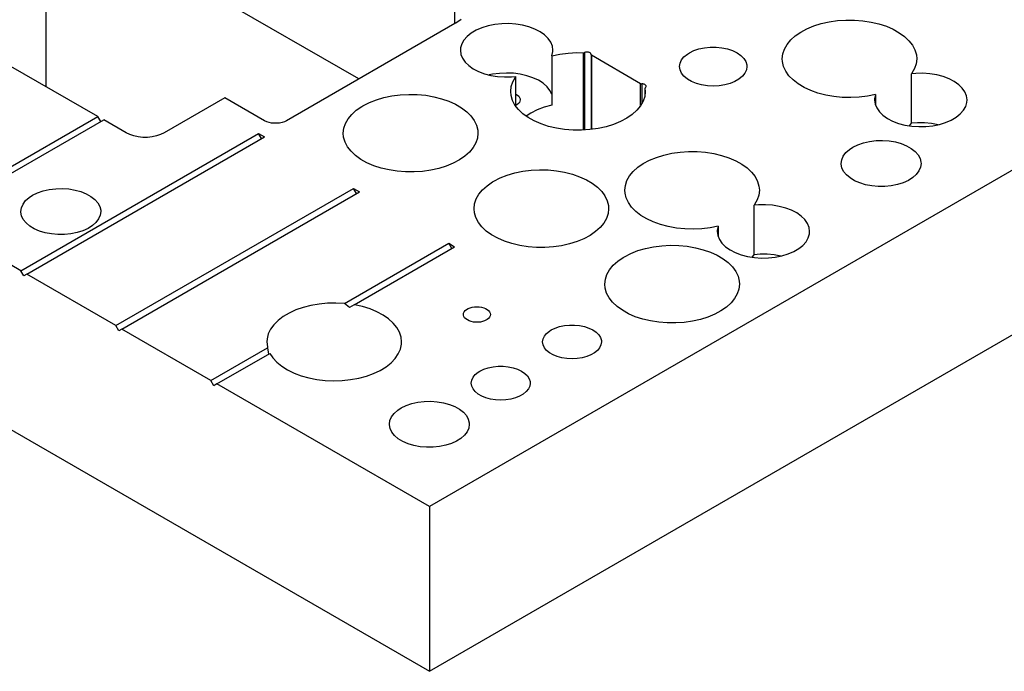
# Model space of a CAD drawing. Header units: inches. Extents: x 3 to 289, y 4 to 291.
# Tile 252 of 256: x 49 to 56, y 146 to 151. Entities that reach past the tile are written whole.
import ezdxf

# ---------------------------------------------------------------- set-up
doc = ezdxf.new("R2010")
doc.units = ezdxf.units.IN
doc.header["$LTSCALE"] = 0.5
doc.header["$MEASUREMENT"] = 0
doc.layers.add('DIE', color=7, linetype='Continuous')

msp = doc.modelspace()

# ---------------------------------------------------------------- linework, layer by layer
at = {"layer": 'DIE', "color": 9, "linetype": 'Continuous'}
for p, q in [((59.6878, 151.6541), (51.9096, 147.1634)), ((51.3848, 150.3434), (50.1403, 151.0619)), ((49.0611, 150.2862), (49.0611, 150.9705)), ((52.099, 150.7557), (50.8474, 150.0331)), ((52.1054, 150.7595), (52.099, 150.7557)), ((52.1459, 150.787), (52.1054, 150.7595)), ((52.3462, 150.7387), (52.2999, 150.7245)), ((52.3957, 150.7487), (52.3462, 150.7387)), ((52.4472, 150.7542), (52.3957, 150.7487)), ((52.4996, 150.7552), (52.4472, 150.7542)), ((52.5516, 150.7515), (52.4996, 150.7552)), ((52.602, 150.7433), (52.5516, 150.7515)), ((52.6497, 150.7308), (52.602, 150.7433)), ((52.6936, 150.7143), (52.6497, 150.7308)), ((54.7168, 150.7172), (54.7682, 150.7384)), ((54.7682, 150.7384), (54.8238, 150.7558)), ((54.8238, 150.7558), (54.8828, 150.7689)), ((54.8828, 150.7689), (54.9442, 150.7777)), ((54.9442, 150.7777), (55.0069, 150.7819)), ((55.0069, 150.7819), (55.0702, 150.7815)), ((55.0702, 150.7815), (55.1328, 150.7765)), ((55.1328, 150.7765), (55.1938, 150.767)), ((55.1938, 150.767), (55.2523, 150.7531)), ((55.2523, 150.7531), (55.3072, 150.7351)), ((55.3072, 150.7351), (55.3578, 150.7132)), ((52.1906, 150.6602), (52.1668, 150.6333)), ((52.2212, 150.6848), (52.1906, 150.6602)), ((52.258, 150.7064), (52.2212, 150.6848)), ((52.2999, 150.7245), (52.258, 150.7064)), ((52.7326, 150.6941), (52.6936, 150.7143)), ((52.7658, 150.6707), (52.7326, 150.6941)), ((52.7925, 150.6446), (52.7658, 150.6707)), ((54.5959, 150.6336), (54.63, 150.6643)), ((54.63, 150.6643), (54.6705, 150.6923)), ((54.6705, 150.6923), (54.7168, 150.7172)), ((55.3578, 150.7132), (55.4032, 150.6878)), ((55.4032, 150.6878), (55.4427, 150.6593)), ((55.4427, 150.6593), (55.4756, 150.6282)), ((52.1504, 150.6046), (52.1418, 150.5747)), ((52.1668, 150.6333), (52.1504, 150.6046)), ((52.812, 150.6166), (52.7925, 150.6446)), ((52.8239, 150.5871), (52.812, 150.6166)), ((52.8279, 150.5569), (52.8239, 150.5871)), ((54.5492, 150.5659), (54.5688, 150.6006)), ((54.5688, 150.6006), (54.5959, 150.6336)), ((55.4756, 150.6282), (55.5015, 150.5949)), ((55.5015, 150.5949), (55.5199, 150.56)), ((52.1418, 150.5747), (52.1404, 150.5569)), ((52.1404, 150.5569), (52.1444, 150.5268)), ((52.1444, 150.5268), (52.1563, 150.4973)), ((52.8208, 150.5169), (52.8274, 150.5469)), ((52.8208, 150.5169), (52.8805, 150.5289)), ((52.8208, 150.5169), (52.8208, 150.1495)), ((52.8274, 150.5469), (52.8279, 150.5569)), ((52.8805, 150.5289), (52.9424, 150.5364)), ((52.9424, 150.5364), (53.0054, 150.5394)), ((53.0054, 150.5394), (53.0555, 150.5384)), ((53.0555, 150.5384), (53.0573, 150.5384)), ((53.0573, 150.5384), (53.059, 150.5386)), ((53.059, 150.5386), (53.0606, 150.539)), ((53.0606, 150.539), (53.0621, 150.5395)), ((53.0621, 150.5395), (53.0627, 150.5397)), ((53.0666, 150.5413), (53.0627, 150.5397)), ((53.0714, 150.5426), (53.0666, 150.5413)), ((53.0764, 150.5434), (53.0714, 150.5426)), ((53.0816, 150.5436), (53.0764, 150.5434)), ((53.0868, 150.5434), (53.0816, 150.5436)), ((53.0919, 150.5426), (53.0868, 150.5434)), ((53.0966, 150.5413), (53.0919, 150.5426)), ((53.1009, 150.5396), (53.0966, 150.5413)), ((53.1046, 150.5374), (53.1009, 150.5396)), ((53.1076, 150.535), (53.1046, 150.5374)), ((53.1098, 150.5322), (53.1076, 150.535)), ((53.1112, 150.5293), (53.1098, 150.5322)), ((53.1116, 150.5263), (53.1112, 150.5293)), ((53.1115, 150.5244), (53.1114, 150.5238)), ((53.1114, 150.5238), (53.1114, 149.9675)), ((53.1114, 150.5238), (53.1115, 150.5228)), ((53.1115, 150.5244), (53.1116, 150.5263)), ((53.1115, 150.5228), (53.112, 150.5218)), ((53.112, 150.5218), (53.1127, 150.5209)), ((53.1127, 150.5209), (53.1137, 150.52)), ((53.1137, 150.52), (53.1143, 150.5197)), ((53.4803, 150.3084), (53.1143, 150.5197)), ((53.7844, 150.4852), (53.8028, 150.5081)), ((53.8028, 150.5081), (53.8279, 150.5287)), ((53.8279, 150.5287), (53.8426, 150.5381)), ((53.8426, 150.5381), (53.8761, 150.5543)), ((53.8761, 150.5543), (53.9139, 150.5669)), ((53.9139, 150.5669), (53.9549, 150.5755)), ((53.9549, 150.5755), (53.9979, 150.5799)), ((53.9979, 150.5799), (54.0416, 150.5799)), ((54.0416, 150.5799), (54.0846, 150.5755)), ((54.0846, 150.5755), (54.1256, 150.5669)), ((54.1256, 150.5669), (54.1635, 150.5543)), ((54.1635, 150.5543), (54.1969, 150.5381)), ((54.1969, 150.5381), (54.225, 150.5187)), ((54.225, 150.5187), (54.2468, 150.4969)), ((54.5333, 150.4936), (54.5372, 150.5301)), ((54.5372, 150.5301), (54.5492, 150.5659)), ((55.5199, 150.56), (55.5305, 150.524)), ((55.5305, 150.524), (55.5333, 150.4936)), ((49.4446, 150.0648), (48.7817, 150.4475)), ((52.1563, 150.4973), (52.1758, 150.4692)), ((52.1758, 150.4692), (52.2025, 150.4432)), ((52.2025, 150.4432), (52.2357, 150.4198)), ((53.7693, 150.4358), (53.7731, 150.4609)), ((53.7731, 150.4107), (53.7693, 150.4358)), ((53.7731, 150.4609), (53.7844, 150.4852)), ((54.2468, 150.4969), (54.2617, 150.4732)), ((54.2617, 150.4732), (54.2693, 150.4484)), ((54.2703, 150.4358), (54.2665, 150.4107)), ((54.2693, 150.4484), (54.2703, 150.4358)), ((54.5345, 150.4732), (54.5333, 150.4936)), ((54.543, 150.437), (54.5345, 150.4732)), ((54.5592, 150.4018), (54.543, 150.437)), ((55.5293, 150.4572), (55.5173, 150.4214)), ((55.5333, 150.4936), (55.5293, 150.4572)), ((51.9096, 145.9386), (59.6878, 150.4293)), ((52.2357, 150.4198), (52.2747, 150.3996)), ((52.2747, 150.3996), (52.3185, 150.383)), ((52.3185, 150.383), (52.3662, 150.3705)), ((52.379, 150.3784), (52.3541, 150.3732)), ((52.3662, 150.3705), (52.4167, 150.3623)), ((52.43, 150.3855), (52.379, 150.3784)), ((52.4167, 150.3623), (52.4687, 150.3587)), ((52.4822, 150.388), (52.43, 150.3855)), ((52.5345, 150.3858), (52.4822, 150.388)), ((52.5211, 150.3596), (52.5535, 150.3625)), ((52.5856, 150.3791), (52.5345, 150.3858)), ((52.55, 150.3577), (52.5535, 150.3625)), ((52.5535, 150.1389), (52.5535, 150.3625)), ((52.6343, 150.368), (52.5856, 150.3791)), ((52.6796, 150.3528), (52.6343, 150.368)), ((53.7844, 150.3863), (53.7731, 150.4107)), ((53.8028, 150.3635), (53.7844, 150.3863)), ((53.8279, 150.3428), (53.8028, 150.3635)), ((54.2367, 150.3635), (54.2117, 150.3428)), ((54.2552, 150.3863), (54.2367, 150.3635)), ((54.2665, 150.4107), (54.2552, 150.3863)), ((54.5831, 150.368), (54.5592, 150.4018)), ((54.6142, 150.3362), (54.5831, 150.368)), ((55.4977, 150.3867), (55.4942, 150.3818)), ((55.5266, 150.3848), (55.4942, 150.3818)), ((55.4942, 150.0144), (55.4942, 150.3818)), ((55.5173, 150.4214), (55.4977, 150.3867)), ((55.579, 150.3857), (55.5266, 150.3848)), ((55.631, 150.3821), (55.579, 150.3857)), ((55.6815, 150.3739), (55.631, 150.3821)), ((55.7292, 150.3614), (55.6815, 150.3739)), ((55.7731, 150.3448), (55.7292, 150.3614)), ((52.4687, 150.3587), (52.5211, 150.3596)), ((52.5185, 150.2872), (52.5304, 150.323)), ((52.5304, 150.323), (52.55, 150.3577)), ((52.7203, 150.3337), (52.6796, 150.3528)), ((52.7555, 150.3113), (52.7203, 150.3337)), ((52.7844, 150.2861), (52.7555, 150.3113)), ((53.4803, 150.3084), (53.4816, 150.3077)), ((53.4816, 150.3077), (53.4831, 150.3072)), ((53.4831, 150.3072), (53.4848, 150.3069)), ((53.4848, 150.3069), (53.4865, 150.3067)), ((53.4865, 150.3067), (53.4882, 150.3067)), ((53.4882, 150.3067), (53.4885, 150.3067)), ((53.4918, 150.3068), (53.4885, 150.3067)), ((53.497, 150.3066), (53.4918, 150.3068)), ((53.502, 150.3058), (53.497, 150.3066)), ((53.5068, 150.3045), (53.502, 150.3058)), ((53.511, 150.3028), (53.5068, 150.3045)), ((53.5147, 150.3007), (53.511, 150.3028)), ((53.5177, 150.2982), (53.5147, 150.3007)), ((53.52, 150.2954), (53.5177, 150.2982)), ((53.5213, 150.2925), (53.52, 150.2954)), ((53.5218, 150.2895), (53.5213, 150.2925)), ((53.5214, 150.2867), (53.5218, 150.2895)), ((53.8588, 150.325), (53.8279, 150.3428)), ((53.8945, 150.3105), (53.8588, 150.325)), ((53.9341, 150.2999), (53.8945, 150.3105)), ((53.9763, 150.2934), (53.9341, 150.2999)), ((54.0198, 150.2912), (53.9763, 150.2934)), ((54.0633, 150.2934), (54.0198, 150.2912)), ((54.1055, 150.2999), (54.0633, 150.2934)), ((54.145, 150.3105), (54.1055, 150.2999)), ((54.1808, 150.325), (54.145, 150.3105)), ((54.2117, 150.3428), (54.1808, 150.325)), ((54.6519, 150.3069), (54.6142, 150.3362)), ((54.6958, 150.2806), (54.6519, 150.3069)), ((55.812, 150.3246), (55.7731, 150.3448)), ((55.8453, 150.3012), (55.812, 150.3246)), ((55.8719, 150.2752), (55.8453, 150.3012)), ((51.5723, 150.2059), (51.6318, 150.2182)), ((51.6318, 150.2182), (51.6936, 150.2261)), ((51.6936, 150.2261), (51.7566, 150.2293)), ((51.7566, 150.2293), (51.8198, 150.228)), ((51.8198, 150.228), (51.8822, 150.2221)), ((51.8822, 150.2221), (51.9428, 150.2117)), ((52.5145, 150.2507), (52.5185, 150.2872)), ((52.5172, 150.2204), (52.5145, 150.2507)), ((52.5278, 150.1844), (52.5172, 150.2204)), ((52.5535, 150.2315), (52.5651, 150.2239)), ((52.5651, 150.2239), (52.5742, 150.2153)), ((52.5742, 150.2153), (52.5806, 150.2058)), ((52.8064, 150.2586), (52.7844, 150.2861)), ((52.8208, 150.2295), (52.8064, 150.2586)), ((53.5145, 150.2507), (53.5105, 150.2143)), ((53.5129, 150.2758), (53.5127, 150.2749)), ((53.5127, 150.2749), (53.5127, 150.2268)), ((53.5127, 150.2749), (53.5128, 150.2744)), ((53.5128, 150.2744), (53.5145, 150.2507)), ((53.5133, 150.2768), (53.5129, 150.2758)), ((53.514, 150.2777), (53.5133, 150.2768)), ((53.515, 150.2786), (53.514, 150.2777)), ((53.515, 150.2786), (53.5179, 150.2811)), ((53.5179, 150.2811), (53.5201, 150.2838)), ((53.5201, 150.2838), (53.5214, 150.2867)), ((54.745, 150.2578), (54.6958, 150.2806)), ((54.7989, 150.2387), (54.745, 150.2578)), ((54.8565, 150.2236), (54.7989, 150.2387)), ((54.9169, 150.2129), (54.8565, 150.2236)), ((55.1672, 150.2155), (55.1053, 150.208)), ((55.2269, 150.2275), (55.1672, 150.2155)), ((55.2269, 150.2275), (55.2203, 150.1975)), ((55.2269, 150.2275), (55.2269, 150.1474)), ((55.8915, 150.2471), (55.8719, 150.2752)), ((55.9033, 150.2176), (55.8915, 150.2471)), ((55.9073, 150.1875), (55.9033, 150.2176)), ((50.3898, 150.2034), (49.9385, 149.9429)), ((50.6848, 150.0331), (50.3898, 150.2034)), ((51.4067, 150.1393), (51.416, 150.1448)), ((51.416, 150.1448), (51.4635, 150.1689)), ((51.4635, 150.1689), (51.5159, 150.1894)), ((51.5159, 150.1894), (51.5723, 150.2059)), ((51.9428, 150.2117), (52.0007, 150.1969)), ((52.0007, 150.1969), (52.0548, 150.1781)), ((52.0548, 150.1781), (52.1045, 150.1554)), ((52.1045, 150.1554), (52.1487, 150.1293)), ((52.5462, 150.1495), (52.5278, 150.1844)), ((52.5721, 150.1162), (52.5462, 150.1495)), ((52.5552, 150.1485), (52.5535, 150.1475)), ((52.5611, 150.1522), (52.5552, 150.1485)), ((52.5712, 150.1605), (52.5611, 150.1522)), ((52.5786, 150.1697), (52.5712, 150.1605)), ((52.5831, 150.1794), (52.5786, 150.1697)), ((52.5806, 150.2058), (52.584, 150.1959)), ((52.5846, 150.1895), (52.5831, 150.1794)), ((52.584, 150.1959), (52.5846, 150.1895)), ((52.8208, 150.1495), (52.7642, 150.1332)), ((53.4789, 150.1438), (53.4518, 150.1108)), ((53.4985, 150.1785), (53.4789, 150.1438)), ((53.5105, 150.2143), (53.4985, 150.1785)), ((54.9792, 150.2067), (54.9169, 150.2129)), ((55.0423, 150.205), (54.9792, 150.2067)), ((55.1053, 150.208), (55.0423, 150.205)), ((55.2203, 150.1975), (55.2198, 150.1875)), ((55.2198, 150.1875), (55.2238, 150.1573)), ((55.2238, 150.1573), (55.2357, 150.1278)), ((55.8973, 150.1398), (55.9059, 150.1697)), ((55.9059, 150.1697), (55.9073, 150.1875)), ((51.305, 150.0475), (51.3321, 150.0805)), ((51.3321, 150.0805), (51.3662, 150.1112)), ((51.3662, 150.1112), (51.4067, 150.1393)), ((52.1487, 150.1293), (52.187, 150.1003)), ((52.187, 150.1003), (52.2186, 150.0686)), ((52.2186, 150.0686), (52.243, 150.0349)), ((52.605, 150.085), (52.5721, 150.1162)), ((52.6445, 150.0565), (52.605, 150.085)), ((52.6638, 150.0891), (52.6288, 150.067)), ((52.7116, 150.113), (52.6638, 150.0891)), ((52.7642, 150.1332), (52.7116, 150.113)), ((53.4177, 150.0801), (53.3772, 150.0521)), ((53.4518, 150.1108), (53.4177, 150.0801)), ((55.2357, 150.1278), (55.2552, 150.0997)), ((55.2552, 150.0997), (55.2819, 150.0737)), ((55.2819, 150.0737), (55.3151, 150.0503)), ((55.8265, 150.0596), (55.8571, 150.0841)), ((55.8571, 150.0841), (55.8809, 150.1111)), ((55.8809, 150.1111), (55.8973, 150.1398)), ((48.1644, 149.3257), (49.4446, 150.0648)), ((48.2086, 149.3002), (49.4888, 150.0393)), ((49.4667, 150.0265), (49.4446, 150.0648)), ((49.6557, 149.9429), (49.4888, 150.0393)), ((50.7002, 150.0257), (50.6848, 150.0331)), ((50.7175, 150.0199), (50.7002, 150.0257)), ((50.7364, 150.0159), (50.7175, 150.0199)), ((50.7561, 150.0139), (50.7364, 150.0159)), ((50.7762, 150.0139), (50.7561, 150.0139)), ((50.7959, 150.0159), (50.7762, 150.0139)), ((50.8147, 150.0199), (50.7959, 150.0159)), ((50.8321, 150.0257), (50.8147, 150.0199)), ((50.8474, 150.0331), (50.8321, 150.0257)), ((51.2735, 149.9769), (51.2854, 150.0128)), ((51.2854, 150.0128), (51.305, 150.0475)), ((52.243, 150.0349), (52.2598, 149.9997)), ((52.2598, 149.9997), (52.2689, 149.9636)), ((52.6899, 150.0311), (52.6445, 150.0565)), ((52.7405, 150.0093), (52.6899, 150.0311)), ((52.7955, 149.9912), (52.7405, 150.0093)), ((53.2795, 150.006), (53.2239, 149.9886)), ((53.3309, 150.0272), (53.2795, 150.006)), ((53.3772, 150.0521), (53.3309, 150.0272)), ((55.3151, 150.0503), (55.3541, 150.0301)), ((55.3541, 150.0301), (55.398, 150.0135)), ((55.398, 150.0135), (55.4457, 150.001)), ((55.4457, 150.001), (55.4961, 149.9929)), ((55.4787, 149.9951), (55.4942, 150.0144)), ((55.5396, 150.018), (55.4942, 150.0144)), ((55.592, 150.0178), (55.5396, 150.018)), ((55.6437, 150.013), (55.592, 150.0178)), ((55.6005, 149.9901), (55.6521, 149.9957)), ((55.6936, 150.0037), (55.6437, 150.013)), ((55.6521, 149.9957), (55.7015, 150.0057)), ((55.7015, 150.0057), (55.7478, 150.0199)), ((55.7478, 150.0199), (55.7897, 150.038)), ((55.7897, 150.038), (55.8265, 150.0596)), ((48.8715, 148.9174), (50.6393, 149.938)), ((49.6824, 149.93), (49.6557, 149.9429)), ((49.7126, 149.9199), (49.6824, 149.93)), ((49.9118, 149.93), (49.8817, 149.9199)), ((49.9385, 149.9429), (49.9118, 149.93)), ((50.6393, 149.938), (50.6835, 149.9125)), ((50.6614, 149.8998), (50.6393, 149.938)), ((51.2695, 149.9405), (51.2735, 149.9769)), ((51.2723, 149.9097), (51.2695, 149.9405)), ((52.2705, 149.9405), (52.2665, 149.904)), ((52.2689, 149.9636), (52.2705, 149.9405)), ((52.8539, 149.9774), (52.7955, 149.9912)), ((52.9149, 149.9678), (52.8539, 149.9774)), ((52.9776, 149.9629), (52.9149, 149.9678)), ((53.0408, 149.9625), (52.9776, 149.9629)), ((53.1036, 149.9667), (53.0408, 149.9625)), ((53.1649, 149.9754), (53.1036, 149.9667)), ((53.2239, 149.9886), (53.1649, 149.9754)), ((55.4961, 149.9929), (55.5482, 149.9892)), ((55.5482, 149.9892), (55.6005, 149.9901)), ((48.9157, 148.8919), (50.6835, 149.9125)), ((49.7454, 149.913), (49.7126, 149.9199)), ((49.7797, 149.9095), (49.7454, 149.913)), ((49.8146, 149.9095), (49.7797, 149.9095)), ((49.8489, 149.913), (49.8146, 149.9095)), ((49.8817, 149.9199), (49.8489, 149.913)), ((51.283, 149.8737), (51.2723, 149.9097)), ((51.3015, 149.8388), (51.283, 149.8737)), ((52.2545, 149.8682), (52.2349, 149.8335)), ((52.2665, 149.904), (52.2545, 149.8682)), ((55.0584, 149.8361), (55.0956, 149.8543)), ((55.0956, 149.8543), (55.1374, 149.8687)), ((55.1374, 149.8687), (55.1827, 149.879)), ((55.1827, 149.879), (55.2303, 149.8849)), ((55.2303, 149.8849), (55.2789, 149.8862)), ((55.2789, 149.8862), (55.3273, 149.8829)), ((55.3273, 149.8829), (55.3741, 149.8751)), ((55.3741, 149.8751), (55.418, 149.863)), ((55.418, 149.863), (55.4579, 149.8468)), ((45.1921, 149.817), (51.9096, 145.9386)), ((51.3274, 149.8055), (51.3015, 149.8388)), ((51.3605, 149.7743), (51.3274, 149.8055)), ((52.2078, 149.8005), (52.1737, 149.7697)), ((52.2349, 149.8335), (52.2078, 149.8005)), ((53.598, 149.7607), (53.6536, 149.778)), ((53.6536, 149.778), (53.7125, 149.7912)), ((53.7125, 149.7912), (53.7739, 149.7999)), ((53.7739, 149.7999), (53.8367, 149.8042)), ((53.8367, 149.8042), (53.8999, 149.8038)), ((53.8999, 149.8038), (53.9625, 149.7988)), ((53.9625, 149.7988), (54.0235, 149.7893)), ((54.0235, 149.7893), (54.082, 149.7754)), ((54.082, 149.7754), (54.137, 149.7574)), ((54.9874, 149.7702), (55.0068, 149.796)), ((55.0068, 149.796), (55.0333, 149.8196)), ((55.0333, 149.8196), (55.0584, 149.8361)), ((55.4579, 149.8468), (55.4927, 149.8272)), ((55.4927, 149.8272), (55.5215, 149.8045)), ((55.5215, 149.8045), (55.5434, 149.7794)), ((55.5434, 149.7794), (55.558, 149.7526)), ((51.4, 149.7458), (51.3605, 149.7743)), ((51.4455, 149.7204), (51.4, 149.7458)), ((51.4962, 149.6986), (51.4455, 149.7204)), ((52.0869, 149.7168), (52.0355, 149.6955)), ((52.1332, 149.7417), (52.0869, 149.7168)), ((52.1737, 149.7697), (52.1332, 149.7417)), ((53.4597, 149.6866), (53.5003, 149.7146)), ((53.5003, 149.7146), (53.5466, 149.7394)), ((53.5466, 149.7394), (53.598, 149.7607)), ((54.137, 149.7574), (54.1876, 149.7355)), ((54.1876, 149.7355), (54.2329, 149.7101)), ((54.2329, 149.7101), (54.2724, 149.6816)), ((54.9715, 149.7149), (54.9755, 149.7429)), ((54.9716, 149.7112), (54.9715, 149.7149)), ((54.9766, 149.6832), (54.9716, 149.7112)), ((54.9755, 149.7429), (54.9874, 149.7702)), ((55.558, 149.7526), (55.5648, 149.7247)), ((55.5652, 149.7149), (55.5612, 149.6869)), ((55.5648, 149.7247), (55.5652, 149.7149)), ((51.5512, 149.6806), (51.4962, 149.6986)), ((51.6097, 149.6667), (51.5512, 149.6806)), ((51.6708, 149.6572), (51.6097, 149.6667)), ((51.7334, 149.6523), (51.6708, 149.6572)), ((51.7967, 149.6519), (51.7334, 149.6523)), ((51.8595, 149.6562), (51.7967, 149.6519)), ((51.9209, 149.665), (51.8595, 149.6562)), ((51.9799, 149.6781), (51.9209, 149.665)), ((52.0355, 149.6955), (51.9799, 149.6781)), ((52.4881, 149.6281), (52.5445, 149.6446)), ((52.5445, 149.6446), (52.6041, 149.6569)), ((52.6041, 149.6569), (52.6659, 149.6647)), ((52.6659, 149.6647), (52.7289, 149.668)), ((52.7289, 149.668), (52.7921, 149.6667)), ((52.7921, 149.6667), (52.8545, 149.6607)), ((52.8545, 149.6607), (52.9151, 149.6503)), ((52.9151, 149.6503), (52.9729, 149.6356)), ((52.9729, 149.6356), (53.0271, 149.6167)), ((53.3986, 149.6228), (53.4257, 149.6558)), ((53.4257, 149.6558), (53.4597, 149.6866)), ((54.2724, 149.6816), (54.3054, 149.6504)), ((54.3054, 149.6504), (54.3312, 149.6171)), ((54.9895, 149.6561), (54.9766, 149.6832)), ((55.0099, 149.6306), (54.9895, 149.6561)), ((55.0373, 149.6073), (55.0099, 149.6306)), ((55.5299, 149.6339), (55.5035, 149.6103)), ((55.5494, 149.6596), (55.5299, 149.6339)), ((55.5612, 149.6869), (55.5494, 149.6596)), ((52.3385, 149.5499), (52.379, 149.5779)), ((52.379, 149.5779), (52.3883, 149.5835)), ((52.3883, 149.5835), (52.4358, 149.6076)), ((52.4358, 149.6076), (52.4881, 149.6281)), ((53.0271, 149.6167), (53.0767, 149.5941)), ((53.0767, 149.5941), (53.121, 149.568)), ((53.121, 149.568), (53.1592, 149.5389)), ((53.367, 149.5523), (53.3789, 149.5882)), ((53.3789, 149.5882), (53.3986, 149.6228)), ((54.3312, 149.6171), (54.3496, 149.5822)), ((54.3496, 149.5822), (54.3602, 149.5462)), ((55.0708, 149.587), (55.0373, 149.6073)), ((55.1097, 149.57), (55.0708, 149.587)), ((55.1529, 149.557), (55.1097, 149.57)), ((55.1991, 149.5482), (55.1529, 149.557)), ((55.3898, 149.5585), (55.3439, 149.5492)), ((55.4324, 149.5721), (55.3898, 149.5585)), ((55.4707, 149.5895), (55.4324, 149.5721)), ((55.5035, 149.6103), (55.4707, 149.5895)), ((48.9596, 149.4789), (48.9968, 149.4971)), ((48.9968, 149.4971), (49.0386, 149.5115)), ((49.0386, 149.5115), (49.0839, 149.5218)), ((49.0839, 149.5218), (49.1315, 149.5277)), ((49.1315, 149.5277), (49.1801, 149.529)), ((49.1801, 149.529), (49.2285, 149.5257)), ((49.2285, 149.5257), (49.2753, 149.5179)), ((49.2753, 149.5179), (49.3192, 149.5057)), ((49.3192, 149.5057), (49.3591, 149.4896)), ((49.3591, 149.4896), (49.3939, 149.47)), ((49.5786, 148.5092), (51.3464, 149.5298)), ((49.6228, 148.4837), (51.3906, 149.5043)), ((51.3464, 149.5298), (51.3906, 149.5043)), ((51.3685, 149.4915), (51.3464, 149.5298)), ((52.2576, 149.4514), (52.2773, 149.4861)), ((52.2773, 149.4861), (52.3044, 149.5191)), ((52.3044, 149.5191), (52.3385, 149.5499)), ((53.1592, 149.5389), (53.1908, 149.5073)), ((53.1908, 149.5073), (53.2152, 149.4736)), ((53.363, 149.5159), (53.367, 149.5523)), ((53.3642, 149.4955), (53.363, 149.5159)), ((53.3727, 149.4593), (53.3642, 149.4955)), ((54.363, 149.5159), (54.359, 149.4795)), ((54.3602, 149.5462), (54.363, 149.5159)), ((55.2472, 149.544), (55.1991, 149.5482)), ((55.2959, 149.5443), (55.2472, 149.544)), ((55.3439, 149.5492), (55.2959, 149.5443)), ((48.8767, 149.3857), (48.8886, 149.413)), ((48.8886, 149.413), (48.908, 149.4388)), ((48.908, 149.4388), (48.9345, 149.4624)), ((48.9345, 149.4624), (48.9596, 149.4789)), ((49.3939, 149.47), (49.4227, 149.4473)), ((49.4227, 149.4473), (49.4446, 149.4222)), ((49.4446, 149.4222), (49.4592, 149.3954)), ((52.2417, 149.3791), (52.2457, 149.4156)), ((52.2457, 149.4156), (52.2576, 149.4514)), ((53.2152, 149.4736), (53.2321, 149.4384)), ((53.2321, 149.4384), (53.2411, 149.4023)), ((53.389, 149.424), (53.3727, 149.4593)), ((53.4128, 149.3902), (53.389, 149.424)), ((54.3471, 149.4436), (54.3274, 149.4089)), ((54.359, 149.4795), (54.3471, 149.4436)), ((48.8727, 149.3577), (48.8767, 149.3857)), ((48.8728, 149.354), (48.8727, 149.3577)), ((48.8778, 149.326), (48.8728, 149.354)), ((49.4592, 149.3954), (49.466, 149.3675)), ((49.4664, 149.3577), (49.4625, 149.3297)), ((49.466, 149.3675), (49.4664, 149.3577)), ((52.2446, 149.3483), (52.2417, 149.3791)), ((52.2553, 149.3123), (52.2446, 149.3483)), ((53.2387, 149.3427), (53.2268, 149.3068)), ((53.2427, 149.3791), (53.2387, 149.3427)), ((53.2411, 149.4023), (53.2427, 149.3791)), ((53.4439, 149.3585), (53.4128, 149.3902)), ((53.4817, 149.3292), (53.4439, 149.3585)), ((54.3274, 149.4089), (54.324, 149.4041)), ((54.3564, 149.407), (54.324, 149.4041)), ((54.324, 149.0367), (54.324, 149.4041)), ((54.4087, 149.408), (54.3564, 149.407)), ((54.4608, 149.4043), (54.4087, 149.408)), ((54.5112, 149.3961), (54.4608, 149.4043)), ((54.5589, 149.3836), (54.5112, 149.3961)), ((54.6028, 149.3671), (54.5589, 149.3836)), ((54.6418, 149.3469), (54.6028, 149.3671)), ((54.675, 149.3235), (54.6418, 149.3469)), ((48.8715, 148.9174), (48.2086, 149.3002)), ((48.8907, 149.2989), (48.8778, 149.326)), ((48.9111, 149.2734), (48.8907, 149.2989)), ((48.9385, 149.2501), (48.9111, 149.2734)), ((49.4311, 149.2766), (49.4047, 149.253)), ((49.4506, 149.3024), (49.4311, 149.2766)), ((49.4625, 149.3297), (49.4506, 149.3024)), ((52.2738, 149.2774), (52.2553, 149.3123)), ((52.2997, 149.2441), (52.2738, 149.2774)), ((53.2071, 149.2721), (53.1801, 149.2391)), ((53.2268, 149.3068), (53.2071, 149.2721)), ((53.5255, 149.3029), (53.4817, 149.3292)), ((53.5748, 149.28), (53.5255, 149.3029)), ((53.6286, 149.2609), (53.5748, 149.28)), ((54.7017, 149.2974), (54.675, 149.3235)), ((54.7212, 149.2693), (54.7017, 149.2974)), ((54.7331, 149.2399), (54.7212, 149.2693)), ((48.972, 149.2298), (48.9385, 149.2501)), ((49.0109, 149.2128), (48.972, 149.2298)), ((49.0541, 149.1998), (49.0109, 149.2128)), ((49.1003, 149.191), (49.0541, 149.1998)), ((49.1484, 149.1867), (49.1003, 149.191)), ((49.2451, 149.1919), (49.1971, 149.187)), ((49.291, 149.2013), (49.2451, 149.1919)), ((49.3336, 149.2149), (49.291, 149.2013)), ((49.3719, 149.2323), (49.3336, 149.2149)), ((49.4047, 149.253), (49.3719, 149.2323)), ((52.3327, 149.213), (52.2997, 149.2441)), ((52.3723, 149.1845), (52.3327, 149.213)), ((53.146, 149.2084), (53.1055, 149.1803)), ((53.1801, 149.2391), (53.146, 149.2084)), ((53.6862, 149.2459), (53.6286, 149.2609)), ((53.7466, 149.2352), (53.6862, 149.2459)), ((53.8089, 149.2289), (53.7466, 149.2352)), ((53.8721, 149.2273), (53.8089, 149.2289)), ((53.9351, 149.2302), (53.8721, 149.2273)), ((53.9969, 149.2378), (53.9351, 149.2302)), ((54.0566, 149.2498), (53.9969, 149.2378)), ((54.05, 149.2197), (54.0496, 149.2097)), ((54.0496, 149.2097), (54.0536, 149.1795)), ((54.0566, 149.2498), (54.05, 149.2197)), ((54.0566, 149.2498), (54.0566, 149.1697)), ((54.727, 149.1621), (54.7357, 149.1919)), ((54.7371, 149.2097), (54.7331, 149.2399)), ((54.7357, 149.1919), (54.7371, 149.2097)), ((49.1971, 149.187), (49.1484, 149.1867)), ((51.2782, 148.6739), (52.0535, 149.1215)), ((52.0535, 149.1215), (52.0977, 149.096)), ((52.0756, 149.0833), (52.0535, 149.1215)), ((52.4178, 149.1591), (52.3723, 149.1845)), ((52.4684, 149.1372), (52.4178, 149.1591)), ((52.5235, 149.1192), (52.4684, 149.1372)), ((52.582, 149.1054), (52.5235, 149.1192)), ((52.9521, 149.1168), (52.8931, 149.1036)), ((53.0077, 149.1342), (52.9521, 149.1168)), ((53.0591, 149.1555), (53.0077, 149.1342)), ((53.1055, 149.1803), (53.0591, 149.1555)), ((54.0536, 149.1795), (54.0655, 149.1501)), ((54.0655, 149.1501), (54.085, 149.122)), ((54.085, 149.122), (54.1116, 149.096)), ((54.6868, 149.1064), (54.7106, 149.1334)), ((54.7106, 149.1334), (54.727, 149.1621)), ((51.3501, 148.6644), (52.0977, 149.096)), ((52.643, 149.0959), (52.582, 149.1054)), ((52.7057, 149.0909), (52.643, 149.0959)), ((52.7689, 149.0906), (52.7057, 149.0909)), ((52.8318, 149.0948), (52.7689, 149.0906)), ((52.8931, 149.1036), (52.8318, 149.0948)), ((53.3606, 149.0221), (53.4081, 149.0463)), ((53.4081, 149.0463), (53.4604, 149.0668)), ((53.4604, 149.0668), (53.5168, 149.0833)), ((53.5168, 149.0833), (53.5764, 149.0955)), ((53.5764, 149.0955), (53.6381, 149.1034)), ((53.6381, 149.1034), (53.7011, 149.1067)), ((53.7011, 149.1067), (53.7643, 149.1053)), ((53.7643, 149.1053), (53.8267, 149.0994)), ((53.8267, 149.0994), (53.8874, 149.089)), ((53.8874, 149.089), (53.9452, 149.0742)), ((53.9452, 149.0742), (53.9994, 149.0554)), ((53.9994, 149.0554), (54.049, 149.0327)), ((54.1116, 149.096), (54.1449, 149.0726)), ((54.1449, 149.0726), (54.1839, 149.0524)), ((54.1839, 149.0524), (54.2277, 149.0358)), ((54.5775, 149.0421), (54.6195, 149.0603)), ((54.6195, 149.0603), (54.6562, 149.0818)), ((54.6562, 149.0818), (54.6868, 149.1064)), ((53.2767, 148.9578), (53.3107, 148.9886)), ((53.3107, 148.9886), (53.3513, 149.0166)), ((53.3513, 149.0166), (53.3606, 149.0221)), ((54.049, 149.0327), (54.0933, 149.0067)), ((54.0933, 149.0067), (54.1315, 148.9776)), ((54.1315, 148.9776), (54.1631, 148.9459)), ((54.2277, 149.0358), (54.2754, 149.0233)), ((54.2754, 149.0233), (54.3259, 149.0151)), ((54.3085, 149.0174), (54.324, 149.0367)), ((54.3693, 149.0403), (54.324, 149.0367)), ((54.3259, 149.0151), (54.3779, 149.0115)), ((54.4217, 149.0401), (54.3693, 149.0403)), ((54.3779, 149.0115), (54.4303, 149.0124)), ((54.4735, 149.0353), (54.4217, 149.0401)), ((54.4303, 149.0124), (54.4818, 149.0179)), ((54.5234, 149.026), (54.4735, 149.0353)), ((54.4818, 149.0179), (54.5313, 149.0279)), ((54.5313, 149.0279), (54.5775, 149.0421)), ((48.8936, 148.8791), (48.8715, 148.9174)), ((53.2299, 148.8901), (53.2496, 148.9248)), ((53.2496, 148.9248), (53.2767, 148.9578)), ((54.1631, 148.9459), (54.1875, 148.9123)), ((54.1875, 148.9123), (54.2044, 148.8771)), ((48.9157, 148.8919), (48.8936, 148.8791)), ((49.5786, 148.5092), (48.9157, 148.8919)), ((53.214, 148.8178), (53.218, 148.8542)), ((53.218, 148.8542), (53.2299, 148.8901)), ((54.2044, 148.8771), (54.2134, 148.8409)), ((54.2134, 148.8409), (54.215, 148.8178)), ((53.2169, 148.787), (53.214, 148.8178)), ((53.2276, 148.751), (53.2169, 148.787)), ((53.246, 148.7161), (53.2276, 148.751)), ((54.211, 148.7814), (54.1991, 148.7455)), ((54.215, 148.8178), (54.211, 148.7814)), ((53.272, 148.6828), (53.246, 148.7161)), ((53.305, 148.6516), (53.272, 148.6828)), ((54.1523, 148.6778), (54.1183, 148.647)), ((54.1794, 148.7108), (54.1523, 148.6778)), ((54.1991, 148.7455), (54.1794, 148.7108)), ((50.917, 148.6257), (50.8674, 148.603)), ((50.9711, 148.6446), (50.917, 148.6257)), ((51.029, 148.6594), (50.9711, 148.6446)), ((51.0896, 148.6698), (51.029, 148.6594)), ((51.152, 148.6758), (51.0896, 148.6698)), ((51.2152, 148.6772), (51.152, 148.6758)), ((51.2782, 148.6739), (51.2152, 148.6772)), ((51.3153, 148.6443), (51.2782, 148.6739)), ((51.3501, 148.6644), (51.3153, 148.6443)), ((51.3537, 148.6638), (51.3501, 148.6644)), ((51.4127, 148.6506), (51.3537, 148.6638)), ((51.4683, 148.6332), (51.4127, 148.6506)), ((51.5197, 148.6119), (51.4683, 148.6332)), ((51.5661, 148.587), (51.5197, 148.6119)), ((52.1642, 148.6023), (52.1687, 148.6121)), ((52.1687, 148.6121), (52.1761, 148.6213)), ((52.1761, 148.6213), (52.1862, 148.6295)), ((52.1862, 148.6295), (52.1986, 148.6367)), ((52.1986, 148.6367), (52.2129, 148.6425)), ((52.2129, 148.6425), (52.2288, 148.6468)), ((52.2288, 148.6468), (52.2457, 148.6494)), ((52.2457, 148.6494), (52.2632, 148.6503)), ((52.2632, 148.6503), (52.2806, 148.6494)), ((52.2806, 148.6494), (52.2975, 148.6468)), ((52.2975, 148.6468), (52.3134, 148.6425)), ((52.3134, 148.6425), (52.3278, 148.6367)), ((52.3278, 148.6367), (52.3402, 148.6295)), ((52.3402, 148.6295), (52.3502, 148.6213)), ((52.3502, 148.6213), (52.3576, 148.6121)), ((52.3576, 148.6121), (52.3621, 148.6023)), ((53.3446, 148.6232), (53.305, 148.6516)), ((53.3901, 148.5978), (53.3446, 148.6232)), ((54.0777, 148.619), (54.0314, 148.5941)), ((54.1183, 148.647), (54.0777, 148.619)), ((50.7849, 148.5478), (50.7534, 148.5161)), ((50.8231, 148.5769), (50.7849, 148.5478)), ((50.8674, 148.603), (50.8231, 148.5769)), ((51.6066, 148.5589), (51.5661, 148.587)), ((51.6407, 148.5282), (51.6066, 148.5589)), ((52.1627, 148.5922), (52.1642, 148.6023)), ((52.163, 148.5872), (52.1627, 148.5922)), ((52.1661, 148.5772), (52.163, 148.5872)), ((52.1721, 148.5677), (52.1661, 148.5772)), ((52.1808, 148.559), (52.1721, 148.5677)), ((52.1921, 148.5512), (52.1808, 148.559)), ((52.2055, 148.5447), (52.1921, 148.5512)), ((52.2207, 148.5397), (52.2055, 148.5447)), ((52.2372, 148.5362), (52.2207, 148.5397)), ((52.2544, 148.5344), (52.2372, 148.5362)), ((52.2719, 148.5344), (52.2544, 148.5344)), ((52.2892, 148.5362), (52.2719, 148.5344)), ((52.3056, 148.5397), (52.2892, 148.5362)), ((52.3208, 148.5447), (52.3056, 148.5397)), ((52.3342, 148.5512), (52.3208, 148.5447)), ((52.3402, 148.5549), (52.3342, 148.5512)), ((52.3502, 148.5632), (52.3402, 148.5549)), ((52.3576, 148.5724), (52.3502, 148.5632)), ((52.3621, 148.5822), (52.3576, 148.5724)), ((52.3621, 148.6023), (52.3637, 148.5922)), ((52.3637, 148.5922), (52.3621, 148.5822)), ((53.4407, 148.5759), (53.3901, 148.5978)), ((53.4957, 148.5579), (53.4407, 148.5759)), ((53.5542, 148.5441), (53.4957, 148.5579)), ((53.6153, 148.5346), (53.5542, 148.5441)), ((53.678, 148.5296), (53.6153, 148.5346)), ((53.804, 148.5335), (53.7412, 148.5293)), ((53.8654, 148.5423), (53.804, 148.5335)), ((53.9244, 148.5555), (53.8654, 148.5423)), ((53.98, 148.5729), (53.9244, 148.5555)), ((54.0314, 148.5941), (53.98, 148.5729)), ((49.6007, 148.4709), (49.5786, 148.5092)), ((49.6228, 148.4837), (49.6007, 148.4709)), ((50.2857, 148.1009), (49.6228, 148.4837)), ((50.729, 148.4824), (50.7122, 148.4472)), ((50.7534, 148.5161), (50.729, 148.4824)), ((51.6677, 148.4952), (51.6407, 148.5282)), ((51.6874, 148.4604), (51.6677, 148.4952)), ((51.6993, 148.4246), (51.6874, 148.4604)), ((52.7808, 148.4513), (52.8027, 148.4693)), ((52.8027, 148.4693), (52.8156, 148.4774)), ((52.8156, 148.4774), (52.8448, 148.4916)), ((52.8448, 148.4916), (52.8778, 148.5026)), ((52.8778, 148.5026), (52.9137, 148.5101)), ((52.9137, 148.5101), (52.9512, 148.5139)), ((52.9512, 148.5139), (52.9893, 148.5139)), ((52.9893, 148.5139), (53.0269, 148.5101)), ((53.0269, 148.5101), (53.0627, 148.5026)), ((53.0627, 148.5026), (53.0957, 148.4916)), ((53.0957, 148.4916), (53.1249, 148.4774)), ((53.1249, 148.4774), (53.1495, 148.4606)), ((53.1495, 148.4606), (53.1685, 148.4415)), ((53.7412, 148.5293), (53.678, 148.5296)), ((50.7033, 148.411), (50.7017, 148.3881)), ((50.7017, 148.3881), (50.7057, 148.3517)), ((50.7122, 148.4472), (50.7033, 148.411)), ((51.7033, 148.3881), (51.6993, 148.4246)), ((51.7024, 148.3704), (51.7033, 148.3881)), ((52.7515, 148.3881), (52.7548, 148.4101)), ((52.7548, 148.3662), (52.7515, 148.3881)), ((52.7548, 148.4101), (52.7647, 148.4313)), ((52.7647, 148.4313), (52.7808, 148.4513)), ((53.1685, 148.4415), (53.1816, 148.4208)), ((53.1816, 148.4208), (53.1882, 148.3991)), ((53.189, 148.3881), (53.1857, 148.3662)), ((53.1882, 148.3991), (53.189, 148.3881)), ((50.2857, 148.1009), (50.7074, 148.3444)), ((50.7057, 148.3517), (50.7074, 148.3444)), ((50.7074, 148.3444), (50.7145, 148.2975)), ((51.6788, 148.2987), (51.6945, 148.3341)), ((51.6945, 148.3341), (51.7024, 148.3704)), ((52.7647, 148.3449), (52.7548, 148.3662)), ((52.7808, 148.325), (52.7647, 148.3449)), ((52.8027, 148.3069), (52.7808, 148.325)), ((53.1597, 148.325), (53.1378, 148.3069)), ((53.1758, 148.3449), (53.1597, 148.325)), ((53.1857, 148.3662), (53.1758, 148.3449)), ((50.3299, 148.0754), (50.7239, 148.3029)), ((50.7239, 148.3029), (50.7464, 148.2687)), ((50.7464, 148.2687), (50.7761, 148.2365)), ((51.6249, 148.2328), (51.6555, 148.2648)), ((51.6555, 148.2648), (51.6788, 148.2987)), ((52.8297, 148.2914), (52.8027, 148.3069)), ((52.8609, 148.2787), (52.8297, 148.2914)), ((52.8955, 148.2694), (52.8609, 148.2787)), ((52.9323, 148.2637), (52.8955, 148.2694)), ((52.9703, 148.2618), (52.9323, 148.2637)), ((53.0083, 148.2637), (52.9703, 148.2618)), ((53.0451, 148.2694), (53.0083, 148.2637)), ((53.0796, 148.2787), (53.0451, 148.2694)), ((53.1109, 148.2914), (53.0796, 148.2787)), ((53.1378, 148.3069), (53.1109, 148.2914)), ((50.7761, 148.2365), (50.8126, 148.2067)), ((50.8126, 148.2067), (50.8553, 148.1797)), ((50.8553, 148.1797), (50.9036, 148.1561)), ((51.4953, 148.1536), (51.5442, 148.1767)), ((51.5442, 148.1767), (51.5877, 148.2033)), ((51.5877, 148.2033), (51.6249, 148.2328)), ((52.2724, 148.1631), (52.2853, 148.1712)), ((52.2853, 148.1712), (52.3145, 148.1854)), ((52.3145, 148.1854), (52.3475, 148.1964)), ((52.3475, 148.1964), (52.3833, 148.2039)), ((52.3833, 148.2039), (52.4209, 148.2078)), ((52.4209, 148.2078), (52.459, 148.2078)), ((52.459, 148.2078), (52.4966, 148.2039)), ((52.4966, 148.2039), (52.5324, 148.1964)), ((52.5324, 148.1964), (52.5654, 148.1854)), ((52.5654, 148.1854), (52.5946, 148.1712)), ((52.5946, 148.1712), (52.6191, 148.1544)), ((50.3078, 148.0627), (50.2857, 148.1009)), ((50.9036, 148.1561), (50.9566, 148.1362)), ((50.9566, 148.1362), (51.0136, 148.1203)), ((51.0136, 148.1203), (51.0736, 148.1087)), ((51.0736, 148.1087), (51.1356, 148.1016)), ((51.1356, 148.1016), (51.1987, 148.099)), ((51.1987, 148.099), (51.2619, 148.101)), ((51.2619, 148.101), (51.3241, 148.1076)), ((51.3241, 148.1076), (51.3844, 148.1187)), ((51.3844, 148.1187), (51.4418, 148.1341)), ((51.4418, 148.1341), (51.4953, 148.1536)), ((52.2212, 148.0819), (52.2245, 148.1039)), ((52.2245, 148.1039), (52.2344, 148.1251)), ((52.2344, 148.1251), (52.2505, 148.1451)), ((52.2505, 148.1451), (52.2724, 148.1631)), ((52.6191, 148.1544), (52.6382, 148.1353)), ((52.6382, 148.1353), (52.6512, 148.1146)), ((52.6512, 148.1146), (52.6579, 148.0929)), ((52.6579, 148.0929), (52.6587, 148.0819)), ((50.3299, 148.0754), (50.3078, 148.0627)), ((51.9096, 147.1634), (50.3299, 148.0754)), ((52.2245, 148.06), (52.2212, 148.0819)), ((52.2344, 148.0387), (52.2245, 148.06)), ((52.2505, 148.0188), (52.2344, 148.0387)), ((52.2724, 148.0008), (52.2505, 148.0188)), ((52.6294, 148.0188), (52.6075, 148.0008)), ((52.6455, 148.0387), (52.6294, 148.0188)), ((52.6554, 148.06), (52.6455, 148.0387)), ((52.6587, 148.0819), (52.6554, 148.06)), ((51.8239, 147.9399), (51.8715, 147.9457)), ((51.8715, 147.9457), (51.9202, 147.947)), ((51.9202, 147.947), (51.9685, 147.9437)), ((52.2993, 147.9852), (52.2724, 148.0008)), ((52.3306, 147.9726), (52.2993, 147.9852)), ((52.3651, 147.9633), (52.3306, 147.9726)), ((52.402, 147.9576), (52.3651, 147.9633)), ((52.4399, 147.9556), (52.402, 147.9576)), ((52.4779, 147.9576), (52.4399, 147.9556)), ((52.5148, 147.9633), (52.4779, 147.9576)), ((52.5493, 147.9726), (52.5148, 147.9633)), ((52.5805, 147.9852), (52.5493, 147.9726)), ((52.6075, 148.0008), (52.5805, 147.9852)), ((51.648, 147.8568), (51.6745, 147.8804)), ((51.6745, 147.8804), (51.6997, 147.897)), ((51.6997, 147.897), (51.7368, 147.9151)), ((51.7368, 147.9151), (51.7786, 147.9296)), ((51.7786, 147.9296), (51.8239, 147.9399)), ((51.9685, 147.9437), (52.0153, 147.9359)), ((52.0153, 147.9359), (52.0592, 147.9238)), ((52.0592, 147.9238), (52.0991, 147.9077)), ((52.0991, 147.9077), (52.1339, 147.888)), ((52.1339, 147.888), (52.1627, 147.8653)), ((51.6127, 147.7758), (51.6167, 147.8038)), ((51.6167, 147.8038), (51.6286, 147.831)), ((51.6286, 147.831), (51.648, 147.8568)), ((52.1627, 147.8653), (52.1847, 147.8402)), ((52.1847, 147.8402), (52.1992, 147.8134)), ((52.1992, 147.8134), (52.206, 147.7856)), ((51.6128, 147.772), (51.6127, 147.7758)), ((51.6179, 147.7441), (51.6128, 147.772)), ((51.6307, 147.717), (51.6179, 147.7441)), ((52.2025, 147.7477), (52.1906, 147.7205)), ((52.2065, 147.7758), (52.2025, 147.7477)), ((52.206, 147.7856), (52.2065, 147.7758)), ((51.6511, 147.6914), (51.6307, 147.717)), ((51.6785, 147.6682), (51.6511, 147.6914)), ((51.7121, 147.6478), (51.6785, 147.6682)), ((52.1447, 147.6711), (52.1119, 147.6503)), ((52.1712, 147.6947), (52.1447, 147.6711)), ((52.1906, 147.7205), (52.1712, 147.6947)), ((51.7509, 147.6309), (51.7121, 147.6478)), ((51.7941, 147.6179), (51.7509, 147.6309)), ((51.8404, 147.6091), (51.7941, 147.6179)), ((51.8885, 147.6048), (51.8404, 147.6091)), ((51.9372, 147.6051), (51.8885, 147.6048)), ((51.9851, 147.61), (51.9372, 147.6051)), ((52.031, 147.6193), (51.9851, 147.61)), ((52.0737, 147.6329), (52.031, 147.6193)), ((52.1119, 147.6503), (52.0737, 147.6329)), ((51.9096, 147.1634), (51.9096, 145.9386))]:
    msp.add_line(p, q, dxfattribs=at)
at = {"layer": 'DIE', "color": 4, "linetype": 'Continuous'}
for p, q in [((52.099, 150.7557), (52.099, 151.1558)), ((53.0555, 149.963), (53.0555, 150.5384)), ((53.0627, 150.5397), (53.0627, 149.9634)), ((53.1143, 150.5197), (53.1143, 149.9679)), ((53.4803, 150.1458), (53.4803, 150.3084)), ((53.4885, 150.3067), (53.4885, 150.1589)), ((53.5128, 150.2744), (53.5128, 150.227))]:
    msp.add_line(p, q, dxfattribs=at)

doc.saveas('drawing.dxf')
